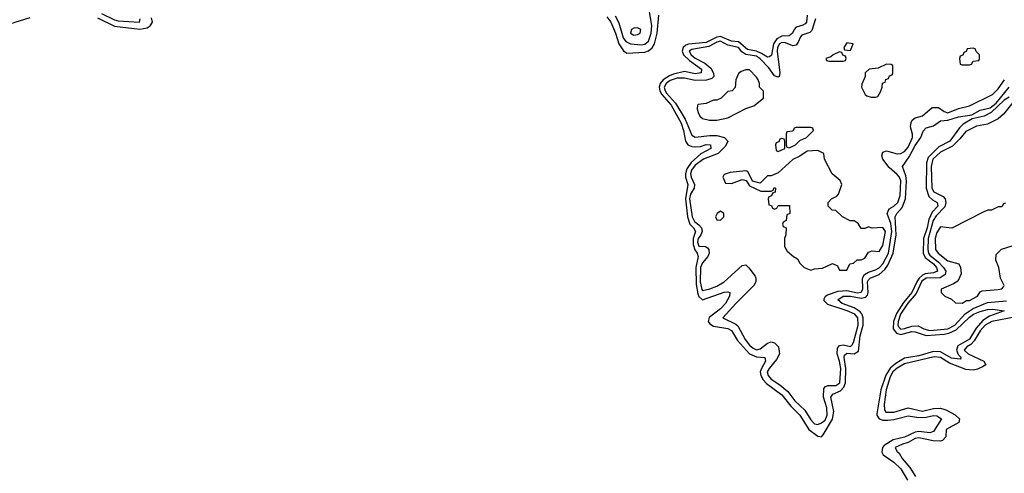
# Model space of a CAD drawing. Header units: inches. Extents: x 2710684 to 2828758, y 857022 to 965663.
# Tile 82 of 256: x 2741104 to 2746563, y 904808 to 907325. Entities that reach past the tile are written whole.
import ezdxf

# ---------------------------------------------------------------- set-up
doc = ezdxf.new("R2010")
doc.units = ezdxf.units.IN
doc.header["$MEASUREMENT"] = 0
doc.layers.add('C7940', color=7, linetype='Continuous')

msp = doc.modelspace()

# ---------------------------------------------------------------- linework, layer by layer
at = {"layer": 'C7940', "color": 4}
for points, elevation in [([(2741558.1, 907358.1), (2741630, 907323.9), (2741650, 907319), (2741768.7, 907311.3), (2741772.7, 907330)], 8), ([(2744360, 907340), (2744382.3, 907310), (2744408, 907250), (2744426.2, 907190), (2744451.2, 907151.2), (2744470, 907139.5), (2744570, 907144.2), (2744590, 907151.3), (2744610, 907167.9), (2744623.5, 907190), (2744638.9, 907250), (2744648.4, 907350)], 4), ([(2744405.8, 907345.8), (2744426.4, 907306.4), (2744450, 907223.8), (2744464.2, 907204.2), (2744490, 907191.4), (2744550, 907184.4), (2744570, 907187.9), (2744590, 907204.9), (2744605, 907250), (2744609.8, 907290), (2744596.3, 907370)], 8), ([(2745470.2, 907349.8), (2745466.7, 907310), (2745458.8, 907301.2), (2745446.7, 907293.3), (2745410, 907283.1), (2745397.7, 907270), (2745388.4, 907250), (2745370, 907234.7), (2745330, 907233.8), (2745302.5, 907217.5), (2745283, 907190), (2745271.8, 907128.2), (2745262, 907118), (2745250, 907115.8), (2745217.9, 907137.9), (2745190, 907149.2), (2745139, 907159), (2745090, 907202), (2745050, 907205.4), (2744990, 907232), (2744970, 907227.9), (2744910, 907198.3), (2744811.4, 907188.6), (2744797.2, 907182.8), (2744782.7, 907170), (2744777.1, 907150), (2744783.8, 907130), (2744817.7, 907097.7), (2744883.7, 907050), (2744882, 907030), (2744850, 907023.8), (2744790, 907036.8), (2744730, 907022.8), (2744706.7, 907013.3), (2744672.1, 906990), (2744655.3, 906970), (2744649.4, 906950), (2744653.5, 906930), (2744664, 906910), (2744716.6, 906850), (2744771.1, 906751.1), (2744785.3, 906710), (2744796.2, 906650), (2744808.9, 906630), (2744830, 906621.3), (2744850, 906619.6), (2744878.5, 906621.5), (2744910, 906631.5), (2744934.8, 906630), (2744935.5, 906610), (2744880.3, 906579.7), (2744827.4, 906532.6), (2744802.9, 906497.1), (2744794.8, 906470), (2744795.7, 906450), (2744807.8, 906410), (2744795.4, 906330), (2744807.6, 906230), (2744820.5, 906190), (2744840.7, 906170), (2744850.2, 906150), (2744838.9, 906110), (2744837.6, 906077.6), (2744848.1, 906048.1), (2744861.2, 906030), (2744865.8, 906010), (2744853, 905950), (2744855.2, 905855.2), (2744863.7, 905803.7), (2744870, 905788.9), (2744890, 905770.2), (2745010, 905813.1), (2745030, 905814.4), (2745041, 905810), (2745040.5, 905790), (2745017.4, 905750), (2744990, 905721), (2744927.7, 905672.3), (2744921.2, 905650), (2744930, 905636.5), (2744950, 905624.7), (2745030, 905611.1), (2745050, 905600.3), (2745084.7, 905544.7), (2745151.3, 905471.3), (2745190, 905454.3), (2745236.3, 905450), (2745239.6, 905430), (2745216.5, 905390), (2745210.2, 905370), (2745212.8, 905350), (2745226.1, 905326.1), (2745245.2, 905305.2), (2745330, 905243.6), (2745380.2, 905180.2), (2745430.1, 905130.1), (2745479.6, 905050), (2745530, 905014.3), (2745550, 905010.4), (2745559.8, 905020.2), (2745611.6, 905108.4), (2745617.3, 905150), (2745602.2, 905230), (2745613.4, 905246.6), (2745655.5, 905264.5), (2745673.6, 905286.4), (2745681.9, 905310), (2745684.7, 905390), (2745674.6, 905450), (2745676.8, 905463.2), (2745690, 905475), (2745730, 905471), (2745754.2, 905485.8), (2745763.4, 905570), (2745780.5, 905630), (2745780.2, 905670), (2745772.6, 905692.6), (2745763.5, 905703.5), (2745730, 905724.9), (2745665.1, 905750), (2745639.5, 905770), (2745670, 905790.1), (2745710, 905790.8), (2745770, 905779), (2745795.2, 905784.8), (2745804.6, 905795.4), (2745809, 905810), (2745805.2, 905870), (2745810, 905881.3), (2745819.6, 905890), (2745870, 905910.2), (2745901.6, 905938.4), (2745917.7, 905962.3), (2745946.8, 906030), (2745963.8, 906130), (2745958.7, 906230), (2745966.6, 906250), (2745997.7, 906282.3), (2746014.6, 906330), (2746021.5, 906430), (2746017.3, 906457.3), (2745999.5, 906510), (2746036.4, 906563.6), (2746070, 906627.2), (2746099.8, 906670), (2746114.3, 906705.7), (2746130, 906724.9), (2746170, 906734.9), (2746210, 906763.8), (2746250, 906766.7), (2746310, 906784.9), (2746383.3, 906796.7), (2746430, 906823), (2746484.5, 906835.5), (2746518, 906862), (2746590, 906950.3)], 4), ([(2741050, 907301.5), (2741162.8, 907337.2)], 4), ([(2741534.7, 907334.7), (2741630, 907289.3), (2741770, 907271.8), (2741810, 907279.3), (2741828.3, 907290), (2741841.2, 907310), (2741834.1, 907334.1)], 4), ([(2745517, 907330), (2745495.9, 907264.1), (2745485.7, 907254.3), (2745441.6, 907238.4), (2745432.7, 907230), (2745420.9, 907199.1), (2745410, 907183.6), (2745390, 907178.9), (2745350, 907195.8), (2745330, 907198.8), (2745316.5, 907190), (2745305.5, 907170), (2745304.6, 907150), (2745318.7, 907030), (2745314.9, 907010), (2745310, 907006), (2745290, 907012.3), (2745257.5, 907057.5), (2745210, 907107.4), (2745190, 907121.5), (2745130, 907131.4), (2745107.1, 907147.1), (2745090, 907170.7), (2745030, 907183.7), (2744990, 907204.6), (2744970, 907199.8), (2744924.9, 907175.1), (2744830, 907159.2), (2744815.8, 907150), (2744826.5, 907130), (2744850, 907110.3), (2744903.1, 907083.1), (2744935.4, 907055.4), (2744951.8, 907028.2), (2744953.4, 907010), (2744941.8, 906998.2), (2744911.2, 906988.8), (2744850, 906986.4), (2744790, 907000.3), (2744750, 907000.2), (2744710, 906987.8), (2744687.6, 906970), (2744678, 906950), (2744682.2, 906930), (2744690, 906917.7), (2744741, 906861), (2744793.3, 906773.3), (2744830, 906683), (2744850, 906673), (2744930, 906682), (2744970, 906681.5), (2745011, 906670), (2745030.7, 906650), (2745017.4, 906622.6), (2744977.5, 906582.5), (2744895.8, 906550), (2744850, 906517.4), (2744828.6, 906490), (2744823.8, 906470), (2744827.5, 906450), (2744844.7, 906410), (2744843.2, 906390), (2744824, 906356), (2744818.4, 906330), (2744832, 906230), (2744844.8, 906204.8), (2744870, 906186.9), (2744884.5, 906170), (2744887.6, 906150), (2744880.2, 906130), (2744865.1, 906110), (2744861.3, 906090), (2744870, 906068), (2744906.1, 906066.1), (2744917.8, 906057.8), (2744924.4, 906050), (2744927, 906030), (2744920.4, 906010), (2744890, 905975.6), (2744879.3, 905950), (2744877.3, 905870), (2744887.1, 905827.1), (2744890, 905821.3), (2744930, 905830.4), (2744970, 905846), (2745010.8, 905869.2), (2745110, 905961), (2745130, 905964.7), (2745147.5, 905947.5), (2745181.1, 905901.1), (2745186.4, 905890), (2745186.4, 905870), (2745174.9, 905850), (2745074.9, 905750), (2745002.8, 905670), (2745075.5, 905635.5), (2745086.4, 905626.4), (2745127.4, 905550), (2745150, 905519.5), (2745170, 905501.1), (2745190, 905492.2), (2745210, 905498.4), (2745250, 905530.6), (2745270, 905536.3), (2745290, 905530.8), (2745301.1, 905521.1), (2745310.6, 905510), (2745316.3, 905470), (2745301.1, 905438.9), (2745258.7, 905390), (2745249.1, 905370), (2745254, 905350), (2745270, 905330.4), (2745319.3, 905299.3), (2745362.2, 905262.2), (2745402, 905210), (2745457.1, 905157.1), (2745490, 905103.8), (2745510, 905082.4), (2745530, 905078.4), (2745550, 905087), (2745570, 905103.1), (2745582, 905130), (2745579.7, 905170), (2745561.1, 905230), (2745562.3, 905277.7), (2745571.4, 905288.6), (2745585.8, 905294.2), (2745630, 905294), (2745650.7, 905310), (2745656.2, 905390), (2745650, 905429.3), (2745636.8, 905470), (2745638, 905502), (2745650, 905517.1), (2745670, 905520.3), (2745710, 905510.4), (2745720.1, 905519.9), (2745727.1, 905532.9), (2745752.7, 905630), (2745750.6, 905670), (2745735.1, 905690), (2745691.8, 905710), (2745584.9, 905744.9), (2745564.9, 905764.9), (2745564.4, 905775.6), (2745571.5, 905790), (2745582.2, 905797.8), (2745642.2, 905817.8), (2745690, 905822.7), (2745750, 905808.8), (2745770, 905812.2), (2745778.9, 905830), (2745776.5, 905890), (2745787.4, 905910), (2745810, 905923.8), (2745850, 905935.8), (2745870, 905948.2), (2745890.4, 905969.6), (2745920.9, 906030), (2745940.5, 906150), (2745933.7, 906193.7), (2745914.2, 906250), (2745924.4, 906275.6), (2745951.5, 906290), (2745972.8, 906310), (2745985, 906350), (2745989.8, 906430), (2745982.3, 906450), (2745970, 906465.1), (2745924.5, 906504.5), (2745889.3, 906550), (2745883.7, 906570), (2745889.2, 906590), (2745910, 906596.3), (2745970, 906579.5), (2745990, 906582), (2746010, 906593.7), (2746030, 906616.4), (2746054.8, 906670), (2746054.7, 906690), (2746043.6, 906730), (2746046.5, 906753.5), (2746053.1, 906766.9), (2746070, 906780.5), (2746110, 906790.6), (2746163.1, 906836.9), (2746197.7, 906837.7), (2746230, 906814.9), (2746250, 906807.9), (2746308.7, 906831.3), (2746370, 906845.8), (2746497.4, 906910), (2746530, 906940.3), (2746563.5, 906990)], 8), ([(2746590, 906894), (2746562, 906878), (2746491, 906810), (2746451, 906790), (2746384.9, 906775.1), (2746334.7, 906745.3), (2746314.9, 906725.1), (2746262, 906650), (2746201, 906619), (2746140.9, 906559.1), (2746131.4, 906530), (2746129.4, 906389.4), (2746144.1, 906344.1), (2746165, 906325), (2746190.9, 906310.9), (2746194.7, 906290), (2746164, 906256), (2746144.4, 906215.6), (2746136.4, 906170), (2746115.9, 906110), (2746114.3, 906030), (2746124.7, 906004.7), (2746170.2, 905970), (2746188, 905950), (2746193.8, 905930), (2746170, 905919.4), (2746125.2, 905914.8), (2746110, 905907.6), (2746090.5, 905889.5), (2746077.5, 905870), (2746051.4, 905810), (2746003.7, 905756.3), (2745965.1, 905694.9), (2745948.7, 905650), (2745946.4, 905610), (2745965, 905585), (2745990, 905577.7), (2746050, 905594.4), (2746070, 905593.2), (2746130, 905572.2), (2746230, 905579.2), (2746255.3, 905584.7), (2746296.3, 905603.7), (2746370, 905674), (2746391.8, 905690), (2746430, 905705.5), (2746470, 905717.3), (2746499.2, 905719.2), (2746562, 905710), (2746480.4, 905679.6), (2746444.2, 905655.8), (2746406.7, 905613.3), (2746370, 905552.3), (2746305.7, 905514.3), (2746298.4, 905490), (2746306.8, 905466.8), (2746324.9, 905450), (2746319, 905441), (2746270, 905446.1), (2746210, 905481.8), (2746170, 905484.1), (2746090, 905459.9), (2746010, 905445.7), (2745962.2, 905417.8), (2745929.6, 905390.4), (2745907.1, 905352.9), (2745878.1, 905270), (2745856.9, 905136.9), (2745856.5, 905130), (2745869.5, 905109.5), (2745890, 905103), (2745917.6, 905102.4), (2745950, 905106), (2746030, 905125.6), (2746090, 905117.1), (2746130, 905119.3), (2746170, 905127.7), (2746190, 905127), (2746214.4, 905110), (2746170, 905038.7), (2746150, 905032.1), (2746090, 905038.7), (2746070, 905035.4), (2746010, 905008.3), (2745946.5, 904993.5), (2745897.7, 904962.3), (2745887.4, 904950), (2745884.7, 904924.7), (2745892.2, 904910), (2745950, 904870.3), (2745990, 904831.7), (2746026.7, 904770)], 4), ([(2746610, 906864.2), (2746559, 906801), (2746530, 906774.5), (2746470, 906744.4), (2746410, 906733.1), (2746350, 906705.1), (2746316.5, 906663.5), (2746276.3, 906623.7), (2746210.3, 906590), (2746166.4, 906550), (2746157.1, 906510), (2746161.6, 906390), (2746172.7, 906370), (2746224.2, 906344.2), (2746234.9, 906330), (2746239, 906310), (2746233.1, 906286.9), (2746184.6, 906235.4), (2746169.6, 906210.4), (2746141.4, 906110), (2746139.8, 906050), (2746142.7, 906030), (2746150, 906017.7), (2746198.8, 905978.8), (2746225.4, 905950), (2746238.5, 905930), (2746235.2, 905910), (2746208, 905892), (2746130, 905890.5), (2746106.9, 905873.1), (2746075.3, 905804.7), (2746028.2, 905751.8), (2745987.7, 905690), (2745974.5, 905650), (2745972.4, 905630), (2745978.4, 905618.4), (2745990, 905607.8), (2746010, 905610.2), (2746050, 905624.6), (2746085.3, 905625.3), (2746116.3, 905610), (2746150, 905600.7), (2746250, 905608.9), (2746289.8, 905630), (2746347, 905693), (2746390, 905721.8), (2746470, 905754.5), (2746575.4, 905764.6)], 8), ([(2746570, 906306), (2746558, 906302), (2746550, 906286), (2746530, 906286), (2746491.6, 906268.4), (2746472.7, 906267.3), (2746450, 906258), (2746271.6, 906168.4), (2746210, 906175.3), (2746190, 906144), (2746179.5, 906110), (2746182.4, 906050), (2746196.3, 906030), (2746250, 905986.7), (2746310.7, 905970.7), (2746321, 905950), (2746324.7, 905915.3), (2746305.4, 905874.6), (2746281, 905859), (2746214, 905830), (2746214, 905810), (2746234, 905790), (2746270, 905774), (2746292.7, 905752.7), (2746330, 905752), (2746353.6, 905766.4), (2746370, 905767.3), (2746415.3, 905790), (2746430, 905814), (2746440.4, 905819.6), (2746530, 905826.8), (2746550, 905832), (2746558, 905842), (2746562, 905850), (2746542, 905890), (2746532.3, 905950), (2746517.2, 905990), (2746518, 906022), (2746548.4, 906051.6), (2746606, 906070)], 12), ([(2746630, 905676.1), (2746493.4, 905650), (2746457.6, 905630), (2746430, 905598), (2746397.1, 905542.9), (2746377.7, 905522.3), (2746355.8, 905510), (2746341.1, 905490), (2746363.1, 905470), (2746450.7, 905430), (2746460.7, 905410), (2746442.3, 905397.7), (2746414.7, 905385.3), (2746390, 905380.4), (2746350, 905384.5), (2746259, 905419), (2746209.4, 905450), (2746174.7, 905454.7), (2746010, 905415.7), (2745970, 905391.5), (2745945.8, 905370), (2745930, 905343.6), (2745907.8, 905270), (2745897.7, 905190), (2745899.9, 905159.9), (2745906.7, 905146.7), (2745950, 905146.3), (2746030, 905170.4), (2746110, 905152.2), (2746170, 905167.9), (2746209.1, 905169.1), (2746239.6, 905159.6), (2746291.5, 905131.5), (2746314, 905110), (2746310.4, 905089.6), (2746241.6, 905050), (2746239.3, 905010), (2746221, 904990), (2746210, 904986.3), (2746168, 904988), (2746090, 905005.1), (2746070, 905000.4), (2746030, 904978.3), (2745998, 904970), (2745958.8, 904950), (2745966.8, 904930), (2745979.5, 904919.5), (2745997.1, 904890), (2746039.6, 904839.6), (2746070.6, 904790)], 8)]:
    msp.add_lwpolyline(points, dxfattribs=dict(at, elevation=elevation))
at = {"layer": 'C7940', "color": 4, "elevation": 12}
for points in [[(2744530, 907279.3), (2744510, 907278), (2744496, 907270), (2744490.8, 907250), (2744510, 907238), (2744530, 907242), (2744544, 907250), (2744548.7, 907270)], [(2745690, 907195.3), (2745674, 907170), (2745678, 907158), (2745710, 907154), (2745726, 907190)], [(2745650, 907146), (2745614, 907130), (2745602, 907118), (2745574, 907110), (2745578, 907098), (2745590, 907094), (2745670, 907094), (2745682, 907098), (2745686, 907110), (2745682, 907122), (2745667.3, 907127.3), (2745662, 907142)], [(2746390, 907166), (2746358, 907162), (2746352.7, 907147.3), (2746338, 907142), (2746332.7, 907127.3), (2746318, 907122), (2746314, 907110), (2746318, 907078), (2746330, 907074), (2746370, 907074), (2746382, 907078), (2746390, 907094), (2746422, 907098), (2746426, 907110), (2746426, 907130), (2746407.3, 907147.3), (2746402, 907162)], [(2745910, 907078), (2745864.7, 907055.3), (2745814, 907050), (2745792, 907030), (2745792, 907010), (2745772.7, 906967.3), (2745772, 906950), (2745792, 906910), (2745802, 906902), (2745826, 906894), (2745850, 906894), (2745862, 906898), (2745876.4, 906923.6), (2745886, 906950), (2745887.3, 906972.7), (2745902, 906978), (2745907.3, 906992.7), (2745922, 906998), (2745927.3, 907012.7), (2745942, 907018), (2745946, 907030), (2745946, 907070), (2745936.4, 907076.4)], [(2745150, 907046), (2745130, 907046), (2745103.6, 907036.4), (2745090, 907026), (2745074, 906990), (2745071.6, 906948.4), (2745054, 906930), (2745030, 906926), (2744994, 906890), (2744970, 906878), (2744950, 906878), (2744910, 906859), (2744865.4, 906854.6), (2744862, 906850), (2744861, 906830), (2744866.8, 906810), (2744876, 906790), (2744890, 906776), (2744927.9, 906767.9), (2744970, 906768), (2745030, 906780.7), (2745130, 906831.3), (2745174, 906846), (2745228, 906890), (2745227.3, 906927.3), (2745206, 906950), (2745206, 906970), (2745198, 906990), (2745190, 907006)], [(2745490, 906726), (2745410, 906726), (2745398, 906722), (2745390, 906706), (2745358, 906702), (2745354, 906690), (2745354, 906630), (2745358, 906618), (2745370, 906614), (2745390, 906622), (2745406, 906630), (2745430, 906654), (2745466, 906670), (2745506, 906710), (2745502, 906722)], [(2745330, 906666), (2745318, 906662), (2745312.7, 906647.3), (2745298, 906642), (2745294, 906630), (2745298, 906598), (2745310, 906594), (2745330, 906602), (2745346, 906610), (2745346, 906650), (2745342, 906662)], [(2745530, 906598), (2745470, 906595.3), (2745430, 906568), (2745390, 906548), (2745310, 906475.3), (2745270, 906458), (2745250, 906458), (2745210, 906418), (2745168, 906428), (2745142, 906482), (2745130, 906486), (2745043.5, 906476.5), (2745010, 906466), (2745002, 906450), (2745018, 906418), (2745050, 906416), (2745110, 906438), (2745132, 906432), (2745150, 906402), (2745212.7, 906372.7), (2745270, 906374), (2745282, 906378), (2745287.3, 906392.7), (2745294, 906390), (2745292.7, 906367.3), (2745278, 906362), (2745272.7, 906347.3), (2745258, 906342), (2745254, 906330), (2745258, 906298), (2745272.7, 906292.7), (2745278, 906278), (2745290, 906274), (2745302, 906278), (2745310, 906294), (2745372.7, 906292.7), (2745374, 906250), (2745358, 906242), (2745354, 906210), (2745338, 906202), (2745334, 906190), (2745338, 906178), (2745354, 906170), (2745352, 906130), (2745344.7, 906110), (2745345.4, 906065.4), (2745359.6, 906039.6), (2745394, 906010), (2745416.9, 905996.9), (2745430, 905974), (2745454, 905950), (2745490, 905934), (2745510, 905942), (2745554.6, 905945.4), (2745610, 905972), (2745638, 905958), (2745650, 905934), (2745690, 905934), (2745706, 905970), (2745727.3, 905972.7), (2745748.4, 905991.6), (2745770, 905992), (2745790, 906002), (2745810, 906034), (2745830, 906042), (2745870, 906038), (2745889.1, 906070.9), (2745903.7, 906150), (2745890, 906172.3), (2745830, 906168), (2745810, 906175.3), (2745790, 906166), (2745770, 906166), (2745753.6, 906193.6), (2745730, 906208), (2745708.4, 906208.4), (2745666, 906230), (2745630, 906266), (2745608.4, 906268.4), (2745586, 906290), (2745586, 906310), (2745606, 906330), (2745634.6, 906345.4), (2745643.1, 906356.9), (2745662, 906410), (2745652.9, 906432.9), (2745609.1, 906469.1), (2745566, 906550), (2745562, 906582)], [(2744990, 906262), (2744972, 906250), (2744962, 906230), (2744970, 906214), (2744990, 906212), (2745008, 906230), (2745008, 906250)]]:
    msp.add_lwpolyline(points, close=True, dxfattribs=at)

doc.saveas('drawing.dxf')
